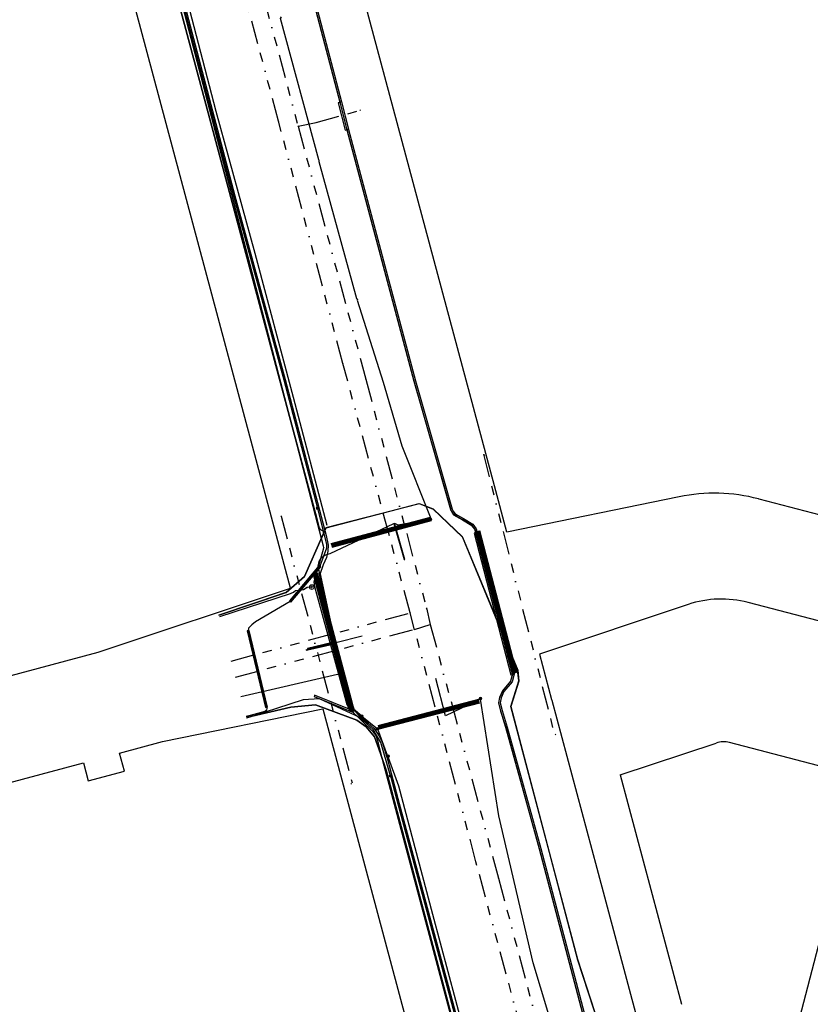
# Model space of a CAD drawing. Extents: x 102676 to 106538, y 417474 to 420545.
# Tile 98 of 112: x 105164 to 105333, y 418567 to 418778. Entities that reach past the tile are written whole.
import ezdxf
from ezdxf.lldxf.tags import DXFTag

# ---------------------------------------------------------------- set-up
doc = ezdxf.new("R2010")
doc.units = 0
doc.linetypes.add('RI-OVERIG', pattern=[17, 5, -2, 2, -2, 0, -2, 2, -2])
doc.layers.get('0').update_dxf_attribs({"lineweight": 25})
for name, color, linetype, lineweight in [('B-WE-KL-DATA_EUROFIBER NEDERLAND BV-G', 90, 'KL-DATA-N', 25), ('B-WE-KL-DATA_HULPSTUK_EUROFIBER NEDERLAND BV-S @ 0.5', 90, 'Continuous', 25), ('B-WE-KL-DATA_STEDIN NETBEHEER BV-G', 90, 'KL-DATA-N', 25), ('B-WE-KL-ET_LS_400 V_STEDIN NETBEHEER BV-G', 190, 'KL-LS-N', 25), ('B-WE-KL-ET_LS_HULPSTUK_STEDIN NETBEHEER BV-S @ 0.5', 190, 'Continuous', 25), ('B-WE-KL-ET_LS_MANTELBUIS_POLYETHYLEEN PE_200_STEDIN NETBEHEER BV-G', 190, 'Continuous', 25), ('B-WE-KL-ET_LS_MANTELBUIS_POLYVINYLCHLORIDE PVC_160_STEDIN NETBEHEER BV-G', 190, 'Continuous', 25), ('B-WE-KL-ET_LS_MANTELBUIS_POLYVINYLCHLORIDE PVC_200_STEDIN NETBEHEER BV-G', 190, 'Continuous', 25), ('B-WE-KL-ET_LS_MANTELBUIS_POLYVINYLCHLORIDE PVC_63_STEDIN NETBEHEER BV-G', 190, 'Continuous', 25), ('B-WE-KL-ET_MS_13 KV_STEDIN NETBEHEER BV-G', 130, 'KL-MS-N', 25), ('B-WE-KL-ET_MS_HULPSTUK_STEDIN NETBEHEER BV-S @ 0.5', 130, 'Continuous', 25), ('B-WE-KL-ET_MS_MANTELBUIS_POLYETHYLEEN PE_200_STEDIN NETBEHEER BV-G', 130, 'Continuous', 25), ('B-WE-KL-ET_MS_MANTELBUIS_POLYVINYLCHLORIDE PVC_160_STEDIN NETBEHEER BV-G', 130, 'Continuous', 25), ('B-WE-KL-ET_MS_MANTELBUIS_POLYVINYLCHLORIDE PVC_200_STEDIN NETBEHEER BV-G', 130, 'Continuous', 25), ('B-WE-KL-ET_MS_MANTELBUIS_POLYVINYLCHLORIDE PVC_63_STEDIN NETBEHEER BV-G', 130, 'Continuous', 25), ('B-WE-KL-OVERIG_HULPSTUK_STADSBEHEER GEMEENTE DORDRECHT-S @ 0.5', 8, 'Continuous', 25), ('B-WE-KL-OVERIG_MANTELBUIS_STADSBEHEER GEMEENTE DORDRECHT-G', 8, 'Continuous', 25), ('B-WE-KL-WATER_HPE_110_EVIDES INFRA-G', 170, 'KL-WATER-N', 25), ('B-WE-KL-WATER_HPE_160_EVIDES INFRA-G', 170, 'KL-WATER-N', 25), ('B-WE-KL-WATER_HULPSTUK_EVIDES INFRA-S @ 0.5', 170, 'Continuous', 25), ('B-WE-KL-WATER_POLYVINYLCHLORIDE PVC_110_EVIDES INFRA-G', 170, 'KL-WATER-N', 25), ('B-WE-RI-VRIJVERVAL_BETON_300_STADSBEHEER GEMEENTE DORDRECHT-G', 210, 'RI-OVERIG', 25), ('B-WE-RI-VRIJVERVAL_BETON_400_STADSBEHEER GEMEENTE DORDRECHT-G', 210, 'RI-OVERIG', 25), ('B-WE-RI-VRIJVERVAL_BETON_500_STADSBEHEER GEMEENTE DORDRECHT-G', 210, 'RI-OVERIG', 25), ('B-WE-RI-VRIJVERVAL_HULPSTUK_STADSBEHEER GEMEENTE DORDRECHT-S @ 0.5', 210, 'Continuous', 25), ('B-WE-RI-VRIJVERVAL_POLYVINYLCHLORIDE PVC_400_STADSBEHEER GEMEENTE DORDRECHT-G', 210, 'RI-OVERIG', 25), ('B-WE-RI-VRIJVERVAL_POLYVINYLCHLORIDE PVC_500_STADSBEHEER GEMEENTE DORDRECHT-G', 210, 'RI-OVERIG', 25), ('N-PV-KG-GRENS_UITGIFTE', 12, 'Continuous', 25)]:
    doc.layers.add(name, color=color, linetype=linetype, lineweight=lineweight)
doc.styles.add('NLCS-ISO', font='NLCS-ISO.ttf')
doc.styles.get("Standard").update_dxf_attribs({"font": 'arial.ttf'})
tags = doc.linetypes.add('KL-DATA-N', pattern='A,4,-1,[101,NLCS.shx,S=0.5,R=0,X=0,Y=0],-1,4,-1,["D",Standard,S=1,R=0,X=-0.25,Y=-0.5],-1.5', length=12.5).pattern_tags.tags
tags[18] = DXFTag(74, 10)
tags = doc.linetypes.add('KL-LS-N', pattern='A,4,-1,[103,NLCS.shx,S=0.75,R=0,X=0,Y=0],-1,4,-1,["L",Standard,S=1,R=0,X=0,Y=-0.5],-2', length=13).pattern_tags.tags
tags[18] = DXFTag(74, 10)
tags = doc.linetypes.add('KL-MS-N', pattern='A,4,-1,[103,NLCS.shx,S=0.75,R=0,X=0,Y=0],-1,4,-1,["M",Standard,S=1,R=0,X=0,Y=-0.5],-2', length=13).pattern_tags.tags
tags[18] = DXFTag(74, 10)
doc.linetypes.add('KL-WATER-N', pattern='A,7,-0.5,[168,NLCS.shx,S=0.75,R=0,X=0.75,Y=0],-2', length=9.5)

# ---------------------------------------------------------------- blocks, each defined once
blk = doc.blocks.new('SKL-WTB_HULP_MOF-SO')
at = {"linetype": 'ByBlock', "lineweight": 18}
h = blk.add_hatch(color=0, dxfattribs=at)
h.dxf.hatch_style = 1
h.paths.add_polyline_path([(-0.5625, 0, 1), (0.5625, 0, 1)])
at = {"color": 0, "linetype": 'ByBlock', "lineweight": 18}
blk.add_circle((0, 0), 0.5625, dxfattribs=at)
at = {"color": 0, "linetype": 'ByBlock', "lineweight": 18, "style": 'NLCS-ISO', "flags": 1}
for tag, p in [('TYPE', (1.5, 0)), ('OMSCHRIJVING', (1.5, -3)), ('LABEL', (1.5, -1.5))]:
    blk.add_attdef(tag, p, '', height=1, dxfattribs=at)
blk = doc.blocks.new('SKL-WTB_HULP_OVERIG-SO')
at = {"color": 0, "linetype": 'ByBlock', "lineweight": 18}
for points in [[(-0.14, 0.14), (0.14, -0.14)], [(0.14, 0.14), (-0.14, -0.14)]]:
    blk.add_lwpolyline(points, dxfattribs=at)
at = {"color": 0, "linetype": 'ByBlock', "lineweight": 18, "style": 'NLCS-ISO', "flags": 1}
for tag, p in [('TYPE', (1.5, 0)), ('OMSCHRIJVING', (1.5, -3)), ('LABEL', (1.5, -1.5))]:
    blk.add_attdef(tag, p, '', height=1, dxfattribs=at)
blk = doc.blocks.new('SRI-HULP_OVERIG-SO')
at = {"color": 0, "linetype": 'ByBlock', "lineweight": 18}
for points in [[(-0.14, 0.14), (0.14, -0.14)], [(0.14, 0.14), (-0.14, -0.14)]]:
    blk.add_lwpolyline(points, dxfattribs=at)
at = {"color": 0, "linetype": 'ByBlock', "lineweight": 18, "style": 'NLCS-ISO', "flags": 1}
for tag, p in [('TYPE', (1.5, 0)), ('OMSCHRIJVING', (1.5, -3)), ('LABEL', (1.5, -1.5))]:
    blk.add_attdef(tag, p, '', height=1, dxfattribs=at)
blk = doc.blocks.new('SKL-WTB_HULP_AFSLUITER-SO')
at = {"color": 0, "linetype": 'ByBlock', "lineweight": 18}
blk.add_lwpolyline([(0, 0.8), (0, -0.8)], dxfattribs=at)
blk.add_circle((0, 0), 1, dxfattribs=at)
at = {"color": 0, "linetype": 'ByBlock', "lineweight": 18, "style": 'NLCS-ISO', "flags": 1}
for tag, p in [('TYPE', (1.5, 0)), ('OMSCHRIJVING', (1.5, -3)), ('LABEL', (1.5, -1.5))]:
    blk.add_attdef(tag, p, '', height=1, dxfattribs=at)
blk = doc.blocks.new('Uitgifte Stedenbouw')
at = {"layer": 'N-PV-KG-GRENS_UITGIFTE', "transparency": 33554687}
for p, q in [((103351.92, 418645.77), (103324.31, 418539.6)), ((103292.36, 418616.08), (103312.88, 418622.91)), ((103339.24, 418616.86), (103315.72, 418623)), ((103292.36, 418616.08), (103305.49, 418567.03))]:
    blk.add_line(p, q, dxfattribs=at)
at = {"layer": 'N-PV-KG-GRENS_UITGIFTE', "transparency": 33554687, "flags": 128}
for points in [[(103323.56, 418928.45), (103428.14, 418901.14), (103413.04, 418843.07), (103366.35, 418663.53), (103322.09, 418675.08), (103321.95, 418675.12, 0.114749), (103304.97, 418675.58), (103268.1, 418668.04), (103265.46, 418677.89), (103221.51, 418842.06), (103206.71, 418897.36), (103250.41, 418911.91), (103312.06, 418928.41, -0.129956), (103323.56, 418928.45)], [(103361.3, 418642.11), (103319.71, 418652.97, 0.145222), (103306.92, 418652.55), (103275.08, 418641.94), (103277.69, 418632.22), (103277.73, 418632.07), (103287.34, 418596.17), (103295.91, 418564.16), (103295.91, 418564.14), (103297.23, 418560.18), (103297.23, 418560.17), (103297.24, 418560.15), (103297.25, 418560.12), (103305.48, 418535.38), (103313.77, 418510.48), (103313.77, 418510.48, 0.746809), (103327.19, 418510.93), (103327.19, 418510.93), (103361.3, 418642.11)]]:
    blk.add_lwpolyline(points, format="xyb", close=True, dxfattribs=at)
blk.add_lwpolyline([(102921.55, 418572.94), (103180.7, 418642.31), (103221.84, 418656.01), (103191.17, 418770.58), (103191.17, 418770.58), (103160.37, 418885.64), (103126.09, 418878.63), (103116.9, 418876.17), (103117.94, 418872.31), (103110.21, 418870.24), (103109.17, 418874.1), (102902.28, 418818.72)], dxfattribs=at)
blk.add_lwpolyline([(102967.33, 418562.42), (103177.53, 418618.68), (103178.56, 418614.82), (103186.29, 418616.89), (103185.26, 418620.75), (103194.46, 418623.22), (103228.74, 418630.22), (103280.17, 418438.08, 0.172084), (103268.55, 418409.61), (103229.69, 418396.67), (102969.7, 418327.07, -0.098058)], format="xyb", dxfattribs=at)
at = {"layer": 'N-PV-KG-GRENS_UITGIFTE', "transparency": 33554687}
blk.add_arc((103314.46, 418618.17), 5, 75.3682, 108.4196, dxfattribs=at)

msp = doc.modelspace()

# ---------------------------------------------------------------- linework, layer by layer
at = {"layer": 'B-WE-KL-DATA_EUROFIBER NEDERLAND BV-G', "flags": 128}
for points in [[(105075.227, 419140.671), (105084.7, 419143.2), (105085.6, 419143.4), (105086.6, 419143.4), (105087.7, 419143.3), (105088.6, 419143.1), (105099.4, 419139.1), (105099.9, 419138.9), (105100.4, 419138.7), (105100.8, 419138.5), (105101.1, 419138.2), (105101.5, 419137.9), (105101.9, 419137.6), (105102.2, 419137.2), (105102.4, 419136.9), (105102.6, 419136.5), (105102.8, 419136.2), (105103, 419135.8), (105103.1, 419135.4), (105103.2, 419135.1), (105103.3, 419134.6), (105103.6, 419133.7), (105159.7, 418924), (105160, 418923), (105160.1, 418922.6), (105160.1, 418922.2), (105160.2, 418921.8), (105160.2, 418921.4), (105160.2, 418920.9), (105160.1, 418920.5), (105160.1, 418920), (105160, 418919.8), (105160, 418919.6), (105159.8, 418919.2), (105159.7, 418918.9), (105159.7, 418918.5), (105159.7, 418918.2), (105159.8, 418917.7), (105169.2, 418882.6), (105169.3, 418882.3), (105169.5, 418882), (105169.7, 418881.7), (105170, 418881.5), (105170.3, 418881.2), (105170.5, 418881), (105170.7, 418880.8), (105170.8, 418880.6), (105171, 418880.4), (105171.1, 418880.2), (105171.2, 418880), (105171.4, 418879.8), (105171.5, 418879.4), (105171.6, 418879.2), (105171.8, 418878.9), (105171.9, 418878.6), (105171.9, 418878.3), (105172.2, 418877.4), (105172.8, 418875.1), (105227.5, 418670.9), (105228, 418668.9), (105228.1, 418668.7), (105228.2, 418668.6), (105228.9, 418668.2), (105228.9, 418668), (105228.9, 418667.9), (105228.9, 418667.7), (105228.6, 418667.1)], [(105228.9, 418667.774), (105228.9, 418667.9), (105228.9, 418668), (105228.9, 418668.2), (105228.2, 418668.6), (105228.1, 418668.7), (105228, 418668.9), (105227.5, 418670.9), (105172.8, 418875.1), (105172.2, 418877.4), (105171.9, 418878.3), (105171.9, 418878.6), (105171.8, 418878.9), (105171.6, 418879.2), (105171.5, 418879.4), (105171.4, 418879.8), (105171.2, 418880), (105171.1, 418880.2), (105171, 418880.4), (105170.8, 418880.6), (105170.7, 418880.8), (105170.5, 418881), (105170.3, 418881.2), (105170, 418881.5), (105169.7, 418881.7), (105169.5, 418882), (105169.3, 418882.3), (105169.2, 418882.6), (105159.8, 418917.7), (105159.7, 418918.2), (105159.7, 418918.5), (105159.7, 418918.9), (105159.8, 418919.2), (105160, 418919.6), (105160, 418919.8), (105160.1, 418920), (105160.1, 418920.5), (105160.2, 418920.9), (105160.2, 418921.4), (105160.2, 418921.8), (105160.1, 418922.2), (105160.1, 418922.6), (105160, 418923), (105159.7, 418924), (105103.6, 419133.7), (105103.3, 419134.6), (105103.2, 419135.1), (105103.1, 419135.4), (105103, 419135.8), (105102.8, 419136.2), (105102.6, 419136.5), (105102.4, 419136.9), (105102.2, 419137.2), (105101.9, 419137.6), (105101.5, 419137.9), (105101.1, 419138.2), (105100.8, 419138.5), (105100.4, 419138.7), (105099.9, 419138.9), (105099.4, 419139.1), (105088.6, 419143.1), (105087.7, 419143.3), (105086.6, 419143.4), (105085.6, 419143.4), (105084.7, 419143.2), (105075.227, 419140.671)], [(105138.435, 418904.584), (105147, 418906.9), (105147.3, 418907), (105147.6, 418907), (105148, 418907), (105150.5, 418906.6), (105150.8, 418906.6), (105151.2, 418906.7), (105151.5, 418906.9), (105158.8, 418915.6), (105159, 418915.9), (105159.1, 418916.3), (105159.2, 418917.6), (105159.2, 418917.9), (105159.4, 418918.1), (105159.6, 418918), (105159.8, 418917.7), (105169.2, 418882.6), (105169.3, 418882.3), (105169.5, 418882), (105169.7, 418881.7), (105170, 418881.5), (105170.3, 418881.2), (105170.5, 418881), (105170.7, 418880.8), (105170.8, 418880.6), (105171, 418880.4), (105171.1, 418880.2), (105171.2, 418880), (105171.4, 418879.8), (105171.5, 418879.4), (105171.6, 418879.2), (105171.8, 418878.9), (105171.9, 418878.6), (105171.9, 418878.3), (105172.2, 418877.4), (105172.8, 418875.1), (105227.5, 418670.9), (105228, 418668.9), (105228.1, 418668.7), (105228.2, 418668.6), (105228.9, 418668.2), (105228.9, 418668), (105228.9, 418667.9), (105228.9, 418667.7), (105228.6, 418667.1)], [(105228.6, 418667.1), (105228.9, 418667.7), (105228.9, 418667.9), (105228.9, 418668), (105228.9, 418668.2), (105228.2, 418668.6), (105228.1, 418668.7), (105228, 418668.9), (105227.5, 418670.9), (105172.8, 418875.1), (105172.2, 418877.4), (105171.9, 418878.3), (105171.9, 418878.6), (105171.8, 418878.9), (105171.6, 418879.2), (105171.5, 418879.4), (105171.4, 418879.8), (105171.2, 418880), (105171.1, 418880.2), (105171, 418880.4), (105170.8, 418880.6), (105170.7, 418880.8), (105170.5, 418881), (105170.3, 418881.2), (105170, 418881.5), (105169.7, 418881.7), (105169.5, 418882), (105169.3, 418882.3), (105169.2, 418882.6), (105159.8, 418917.7)], [(105331.9, 418476.1), (105327.5, 418468), (105325.4, 418466.3), (105323.2, 418465.9), (105320.3, 418467), (105318.5, 418468.9), (105303.7, 418513.9), (105283.3, 418576.6), (105269, 418630.7), (105270.7, 418636.2), (105270.4, 418638.5), (105258.6, 418667), (105252.4, 418672.9), (105249.4, 418674.1), (105229.4, 418668.9), (105228.6, 418667.1), (105224.8, 418658.5), (105220.9, 418655.1), (105206.531, 418650.242)], [(105331.9, 418476.1), (105327.5, 418468), (105325.4, 418466.3), (105323.2, 418465.9), (105320.3, 418467), (105318.5, 418468.9), (105303.7, 418513.9), (105283.3, 418576.6), (105269, 418630.7), (105270.7, 418636.2), (105270.4, 418638.5), (105258.6, 418667), (105252.4, 418672.9), (105249.4, 418674.1), (105229.4, 418668.9), (105228.6, 418667.1)], [(105331.9, 418476.1), (105327.5, 418468), (105325.4, 418466.3), (105323.2, 418465.9), (105320.3, 418467), (105318.5, 418468.9), (105303.7, 418513.9), (105283.3, 418576.6), (105269, 418630.7), (105270.7, 418636.2), (105270.4, 418638.5), (105258.6, 418667), (105252.4, 418672.9), (105249.4, 418674.1), (105229.4, 418668.9), (105228.6, 418667.1)], [(105228.605, 418667.062), (105229.432, 418668.928), (105249.377, 418674.135), (105252.378, 418672.907), (105258.613, 418666.958), (105270.449, 418638.493), (105270.699, 418636.152), (105268.975, 418630.718), (105283.25, 418576.572), (105303.695, 418513.907), (105318.455, 418468.892), (105320.295, 418467.025), (105323.195, 418465.939), (105325.37, 418466.329), (105327.489, 418467.972), (105331.9, 418476.1)], [(105228.605, 418667.062), (105229.432, 418668.928), (105249.377, 418674.135), (105252.378, 418672.907), (105258.613, 418666.958), (105270.449, 418638.493), (105270.699, 418636.152), (105268.975, 418630.718), (105283.25, 418576.572), (105303.695, 418513.907), (105318.455, 418468.892), (105320.295, 418467.025), (105323.195, 418465.939), (105325.37, 418466.329), (105327.489, 418467.972), (105331.9, 418476.1)], [(105331.9, 418476.1), (105327.5, 418468), (105325.4, 418466.3), (105323.2, 418465.9), (105320.3, 418467), (105318.5, 418468.9), (105303.7, 418513.9), (105283.3, 418576.6), (105269, 418630.7), (105270.7, 418636.2), (105270.4, 418638.5), (105258.6, 418667), (105252.4, 418672.9), (105249.4, 418674.1), (105229.4, 418668.9), (105228.9, 418667.774)], [(105206.523, 418650.27), (105220.925, 418655.14), (105224.821, 418658.519), (105228.605, 418667.062)], [(105206.531, 418650.242), (105220.9, 418655.1), (105224.8, 418658.5), (105228.6, 418667.1)], [(105228.9, 418667.774), (105228.6, 418667.1), (105228.9, 418667.7), (105228.9, 418667.774)], [(105212.389, 418628.362), (105221.9, 418630.6), (105227.2, 418631.1), (105236, 418627.8), (105238, 418626.4), (105239.8, 418624.2), (105241.1, 418620.7), (105242.3, 418617.1), (105286.4, 418451.6), (105287, 418448), (105286.8, 418446.5), (105286.3, 418445.1), (105285.6, 418443.9), (105284.4, 418442.8), (105275.5, 418431.8), (105270.7, 418421), (105271, 418416.8), (105269.7, 418407.4), (105270.2, 418402.6), (105272.7, 418390), (105272.7, 418389.7), (105280.8, 418390.7), (105281.5, 418389.2), (105282.7, 418387.3), (105284.3, 418385), (105285.9, 418383), (105292.1, 418376.8), (105295, 418373.2), (105297, 418369.7), (105298.5, 418365), (105299, 418360.6), (105299.4, 418354.6), (105299.3, 418350.2), (105298.1, 418345.1), (105297.8, 418344.4)], [(105271, 418416.8), (105270.704, 418421.039), (105275.5, 418431.8), (105284.4, 418442.8), (105285.6, 418443.9), (105286.3, 418445.1), (105286.8, 418446.5), (105287, 418448), (105286.4, 418451.6), (105242.3, 418617.1), (105241.1, 418620.7), (105239.8, 418624.2), (105238, 418626.4), (105236, 418627.8), (105227.2, 418631.1), (105221.9, 418630.6), (105212.389, 418628.362)]]:
    msp.add_lwpolyline(points, dxfattribs=at)
at = {"layer": 'B-WE-KL-DATA_STEDIN NETBEHEER BV-G', "flags": 128}
msp.add_lwpolyline([(105096.392, 419260.13), (105099.502, 419248.511), (105102.329, 419238.217), (105103.538, 419233.621), (105104.621, 419229.281), (105106.79, 419222.167), (105114.498, 419198.772), (105119.644, 419183.974), (105124.006, 419181.445), (105124.366, 419180.912), (105124.577, 419180.052), (105132.781, 419149.206), (105132.83, 419148.558), (105130.186, 419144.134), (105132.133, 419135.994), (105138.522, 419111.968), (105145.031, 419087.408), (105152.701, 419059.313), (105159.343, 419034.117), (105166.15, 419008.662), (105172.832, 418984.159), (105179.578, 418958.873), (105185.228, 418936.755), (105187.48, 418928.319), (105193.284, 418924.464), (105193.516, 418922.588), (105201.215, 418894.106), (105201.6, 418892.438), (105200.202, 418890.254), (105198.401, 418887.581), (105198.726, 418886.269), (105205.676, 418860.726), (105224.705, 418789.515), (105225.945, 418785.058), (105226.925, 418780.845), (105232.386, 418759.943), (105233.887, 418754.062), (105248.22, 418700.31), (105256.122, 418672.782), (105256.331, 418672.311), (105256.735, 418671.726), (105257.368, 418671.324), (105258.664, 418670.624), (105260.614, 418669.426), (105261.258, 418668.589), (105269.302, 418637.609), (105268.911, 418636.152), (105267.199, 418634.1), (105266.576, 418632.65), (105266.339, 418631.505), (105266.773, 418629.744), (105267.876, 418626.196), (105275.058, 418600.264), (105285.008, 418562.373), (105299.105, 418520.492), (105310.48, 418485.643), (105317.073, 418466.965), (105317.423, 418464.179), (105317.257, 418463.639), (105316.93, 418463.354), (105316.093, 418463.103), (105287.365, 418455.531), (105286.811, 418455.355), (105286.533, 418454.967), (105286.399, 418454.451), (105289.059, 418446.186), (105289.497, 418445.288), (105289.583, 418444.584), (105289.327, 418443.894), (105288.86, 418443.59), (105283.229, 418438.832), (105280.597, 418436.321), (105278.314, 418433.312), (105276.049, 418430.114), (105275.171, 418428.573), (105273.549, 418425.873), (105272.364, 418423.297), (105271.867, 418420.381), (105269.939, 418410.713), (105269.63, 418409.581), (105269.867, 418406.675)], dxfattribs=at)
at = {"layer": 'B-WE-KL-ET_LS_400 V_STEDIN NETBEHEER BV-G', "flags": 128}
for points in [[(105205.966, 418757.974), (105197.917, 418788.768)], [(105227.989, 418747.512), (105227.889, 418747.638), (105219.721, 418777.868), (105219.909, 418778.25)], [(105214.294, 418727.599), (105205.966, 418757.974)], [(105236.185, 418717.836), (105236.027, 418717.88), (105227.983, 418747.213), (105227.989, 418747.512)], [(105222.511, 418696.821), (105214.294, 418727.599)], [(105236.185, 418717.836), (105236.095, 418717.623), (105241.677, 418700.095), (105245.639, 418686.46)], [(105229.647, 418669.428), (105222.511, 418696.821)], [(105245.639, 418686.46), (105251.859, 418670.946), (105251.769, 418670.754)], [(105246.165, 418662.165), (105246.264, 418662.181), (105244.055, 418669.917), (105244.804, 418669.604), (105251.769, 418670.754)], [(105225.211, 418642.852), (105225.533, 418642.958), (105230.837, 418644.233), (105231.214, 418644.527), (105227.724, 418660.735), (105227.938, 418661.726), (105228.493, 418662.573), (105229.315, 418663.166), (105230.294, 418663.425), (105243.962, 418669.89)], [(105243.962, 418669.89), (105246.165, 418662.165)], [(105225.211, 418642.852), (105225.244, 418642.758), (105225.557, 418642.861), (105230.861, 418644.135), (105231.516, 418644.436), (105237.161, 418645.854)], [(105237.072, 418628.678), (105235.298, 418630.184), (105233.618, 418634.683), (105233.052, 418636.812), (105232.668, 418637.434), (105231.915, 418637.596), (105211.206, 418632.777)], [(105255.004, 418628.694), (105252.919, 418636.711)], [(105262.454, 418632.43), (105261.72, 418631.908), (105255.004, 418628.694)], [(105266.425, 418607.313), (105262.498, 418632.28), (105262.454, 418632.43)], [(105237.072, 418628.678), (105240.419, 418625.932)], [(105240.419, 418625.932), (105242.549, 418620.284), (105242.744, 418620.098)], [(105242.744, 418620.098), (105242.764, 418619.8), (105244.972, 418613.752)], [(105244.972, 418613.752), (105252.248, 418586.335)], [(105273.748, 418575.876), (105266.425, 418607.313)], [(105252.248, 418586.335), (105260.413, 418555.642)], [(105283.572, 418543.242), (105273.748, 418575.876)]]:
    msp.add_lwpolyline(points, dxfattribs=at)
at = {"layer": 'B-WE-KL-ET_LS_MANTELBUIS_POLYETHYLEEN PE_200_STEDIN NETBEHEER BV-G', "flags": 128}
msp.add_lwpolyline([(105226.865, 418632.842), (105235.316, 418629.432), (105235.428, 418629.71), (105226.977, 418633.12), (105226.865, 418632.842)], dxfattribs=at)
at = {"layer": 'B-WE-KL-ET_LS_MANTELBUIS_POLYVINYLCHLORIDE PVC_160_STEDIN NETBEHEER BV-G', "flags": 128}
for points in [[(105234.323, 418754.175), (105232.822, 418760.054), (105232.046, 418759.856), (105233.547, 418753.977), (105234.323, 418754.175)], [(105269.74, 418637.709), (105261.867, 418668.013), (105261.093, 418667.811), (105268.966, 418637.507), (105269.74, 418637.709)], [(105221.922, 418653.046), (105228.294, 418660.624), (105227.988, 418660.882), (105221.616, 418653.304), (105221.922, 418653.046)], [(105235.099, 418631.354), (105228.247, 418657.114), (105227.763, 418656.986), (105234.615, 418631.226), (105235.099, 418631.354)], [(105216.904, 418630.594), (105212.96, 418646.97), (105212.572, 418646.876), (105216.516, 418630.5), (105216.904, 418630.594)]]:
    msp.add_lwpolyline(points, dxfattribs=at)
at = {"layer": 'B-WE-KL-ET_LS_MANTELBUIS_POLYVINYLCHLORIDE PVC_200_STEDIN NETBEHEER BV-G', "flags": 128}
msp.add_lwpolyline([(105231.361, 418644.559), (105228.181, 418659.344), (105227.887, 418659.28), (105231.067, 418644.495), (105231.361, 418644.559)], dxfattribs=at)
at = {"layer": 'B-WE-KL-ET_LS_MANTELBUIS_POLYVINYLCHLORIDE PVC_63_STEDIN NETBEHEER BV-G', "flags": 128}
for points in [[(105225.568, 418642.812), (105230.872, 418644.087), (105230.802, 418644.379), (105225.498, 418643.104), (105225.568, 418642.812)], [(105233.477, 418634.631), (105235.157, 418630.132), (105235.439, 418630.236), (105233.759, 418634.735), (105233.477, 418634.631)]]:
    msp.add_lwpolyline(points, dxfattribs=at)
at = {"layer": 'B-WE-KL-ET_MS_13 KV_STEDIN NETBEHEER BV-G', "flags": 128}
for points in [[(105178.066, 418860.37), (105193.827, 418800.14), (105209.655, 418739.86), (105220.405, 418700.611), (105227.64, 418673.123)], [(105178.387, 418860.329), (105194.117, 418800.216), (105209.944, 418739.938), (105220.695, 418700.689), (105229.487, 418667.282), (105229.881, 418665.234), (105229.846, 418663.94), (105229.503, 418662.623), (105228.838, 418661.042), (105228.139, 418658.926), (105228.058, 418657.838), (105228.133, 418657.152), (105235.078, 418631.046), (105235.374, 418630.033), (105236.27, 418629.079), (105238.423, 418627.146), (105239.755, 418625.989), (105240.697, 418624.514), (105241.441, 418623.155), (105242.625, 418619.167), (105244.829, 418611.06), (105259.326, 418557.003), (105267.549, 418526.565), (105273.408, 418504.044), (105280.096, 418479.685), (105284.62, 418462.017), (105286.296, 418456.11), (105286.864, 418455.639), (105287.385, 418455.485), (105316.106, 418463.056), (105316.954, 418463.309), (105317.3, 418463.61), (105317.474, 418464.175), (105317.104, 418467.025), (105310.524, 418485.669), (105299.153, 418520.508), (105285.055, 418562.388), (105275.106, 418600.277), (105267.924, 418626.21), (105266.821, 418629.757), (105266.391, 418631.506), (105266.624, 418632.634), (105267.243, 418634.073), (105268.957, 418636.129), (105269.353, 418637.608), (105261.303, 418668.612), (105260.648, 418669.463), (105258.689, 418670.668), (105257.394, 418671.367), (105256.775, 418671.759), (105256.265, 418672.584), (105256.169, 418672.8), (105248.268, 418700.324), (105233.935, 418754.075), (105232.435, 418759.953), (105226.975, 418780.853), (105226.484, 418782.965)], [(105226.776, 418783.03), (105227.267, 418780.921), (105232.725, 418760.03), (105234.226, 418754.151), (105248.557, 418700.404), (105256.452, 418672.903), (105256.638, 418672.482), (105256.983, 418671.983), (105257.546, 418671.626), (105258.839, 418670.928), (105260.852, 418669.69), (105261.579, 418668.746), (105269.663, 418637.607), (105269.23, 418635.988), (105267.501, 418633.915), (105266.912, 418632.544), (105266.698, 418631.512), (105267.11, 418629.838), (105268.212, 418626.295), (105275.396, 418600.355), (105285.343, 418562.474), (105299.438, 418520.602), (105310.809, 418485.762), (105317.397, 418467.095), (105317.779, 418464.149), (105317.562, 418463.44), (105317.102, 418463.04), (105316.187, 418462.767), (105287.462, 418455.195), (105287.028, 418455.057), (105286.856, 418454.816), (105286.763, 418454.462), (105289.384, 418446.316), (105289.838, 418445.389), (105289.941, 418444.542), (105289.615, 418443.664), (105289.069, 418443.309), (105283.463, 418438.571), (105280.858, 418436.087), (105278.597, 418433.105), (105276.344, 418429.926), (105275.473, 418428.396), (105273.767, 418425.215)], [(105227.64, 418673.123), (105229.545, 418665.393), (105229.564, 418664.596), (105228.141, 418660.753), (105221.769, 418653.175), (105214.329, 418648.828), (105213.529, 418648.222), (105212.836, 418647.456), (105212.766, 418646.923), (105216.71, 418630.547), (105216.788, 418630.284), (105216.737, 418630.014), (105216.569, 418629.798), (105216.321, 418629.682), (105213.187, 418628.786), (105212.329, 418628.586)], [(105243.206, 418615.885), (105241.163, 418623.039), (105239.526, 418625.791), (105236.641, 418628.355), (105228.063, 418632.385), (105224.521, 418632.177), (105213.327, 418628.49), (105212.418, 418628.253)], [(105243.206, 418615.885), (105244.54, 418610.982), (105259.037, 418556.925), (105267.259, 418526.488), (105273.118, 418503.967), (105279.806, 418479.606), (105284.331, 418461.937), (105289.104, 418446.206), (105289.546, 418445.302), (105289.634, 418444.578), (105289.368, 418443.862), (105288.89, 418443.55), (105283.263, 418438.794), (105280.634, 418436.287), (105278.355, 418433.283), (105276.091, 418430.088), (105275.214, 418428.548), (105273.137, 418425.14)]]:
    msp.add_lwpolyline(points, dxfattribs=at)
at = {"layer": 'B-WE-KL-ET_MS_MANTELBUIS_POLYETHYLEEN PE_200_STEDIN NETBEHEER BV-G', "flags": 128}
msp.add_lwpolyline([(105226.865, 418632.842), (105235.316, 418629.432), (105235.428, 418629.71), (105226.977, 418633.12), (105226.865, 418632.842)], dxfattribs=at)
at = {"layer": 'B-WE-KL-ET_MS_MANTELBUIS_POLYVINYLCHLORIDE PVC_160_STEDIN NETBEHEER BV-G', "flags": 128}
for points in [[(105234.323, 418754.175), (105232.822, 418760.054), (105232.046, 418759.856), (105233.547, 418753.977), (105234.323, 418754.175)], [(105269.74, 418637.709), (105261.867, 418668.013), (105261.093, 418667.811), (105268.966, 418637.507), (105269.74, 418637.709)], [(105221.922, 418653.046), (105228.294, 418660.624), (105227.988, 418660.882), (105221.616, 418653.304), (105221.922, 418653.046)], [(105235.099, 418631.354), (105228.247, 418657.114), (105227.763, 418656.986), (105234.615, 418631.226), (105235.099, 418631.354)], [(105216.904, 418630.594), (105212.96, 418646.97), (105212.572, 418646.876), (105216.516, 418630.5), (105216.904, 418630.594)]]:
    msp.add_lwpolyline(points, dxfattribs=at)
at = {"layer": 'B-WE-KL-ET_MS_MANTELBUIS_POLYVINYLCHLORIDE PVC_200_STEDIN NETBEHEER BV-G', "flags": 128}
msp.add_lwpolyline([(105231.361, 418644.559), (105228.181, 418659.344), (105227.887, 418659.28), (105231.067, 418644.495), (105231.361, 418644.559)], dxfattribs=at)
at = {"layer": 'B-WE-KL-ET_MS_MANTELBUIS_POLYVINYLCHLORIDE PVC_63_STEDIN NETBEHEER BV-G', "flags": 128}
msp.add_lwpolyline([(105233.477, 418634.631), (105235.157, 418630.132), (105235.439, 418630.236), (105233.759, 418634.735), (105233.477, 418634.631)], dxfattribs=at)
at = {"layer": 'B-WE-KL-OVERIG_MANTELBUIS_STADSBEHEER GEMEENTE DORDRECHT-G', "flags": 128}
for points in [[(105251.687, 418671.172), (105230.464, 418665.523)], [(105251.72, 418671.051), (105230.497, 418665.401)], [(105251.751, 418670.938), (105230.528, 418665.289)], [(105251.807, 418670.733), (105230.584, 418665.083)], [(105251.837, 418670.623), (105230.614, 418664.973)], [(105251.875, 418670.487), (105230.652, 418664.837)], [(105251.897, 418670.404), (105230.674, 418664.755)], [(105269.404, 418637.612), (105261.465, 418668.124)], [(105269.486, 418637.639), (105261.549, 418668.14)], [(105269.568, 418637.666), (105261.633, 418668.157)], [(105269.701, 418637.711), (105261.772, 418668.185)], [(105269.81, 418637.747), (105261.884, 418668.207)], [(105270.012, 418637.815), (105262.093, 418668.248)], [(105270.123, 418637.852), (105262.207, 418668.271)], [(105270.243, 418637.892), (105262.331, 418668.296)], [(105234.63, 418629.573), (105226.767, 418658.945)], [(105234.755, 418629.595), (105226.888, 418658.985)], [(105234.87, 418629.616), (105226.998, 418659.021)], [(105235.08, 418629.653), (105227.2, 418659.088)], [(105235.193, 418629.673), (105227.309, 418659.124)], [(105235.332, 418629.697), (105227.443, 418659.169)], [(105235.42, 418629.7), (105227.524, 418659.196)], [(105235.502, 418629.727), (105227.606, 418659.223)], [(105240.607, 418626.693), (105262.127, 418632.293)], [(105240.629, 418626.61), (105262.149, 418632.21)], [(105240.664, 418626.474), (105262.185, 418632.074)], [(105240.693, 418626.363), (105262.215, 418631.964)], [(105240.746, 418626.158), (105262.27, 418631.758)], [(105240.776, 418626.045), (105262.3, 418631.646)], [(105240.808, 418625.923), (105262.333, 418631.524)]]:
    msp.add_lwpolyline(points, dxfattribs=at)
at = {"layer": 'B-WE-KL-WATER_HPE_110_EVIDES INFRA-G', "flags": 128}
for points in [[(105226.389, 418656.273), (105225.891, 418656.25)], [(105227.023, 418656.302), (105226.389, 418656.273)]]:
    msp.add_lwpolyline(points, dxfattribs=at)
at = {"layer": 'B-WE-KL-WATER_HPE_160_EVIDES INFRA-G', "flags": 128}
msp.add_lwpolyline([(105279.347, 418478.371), (105278.814, 418480.657), (105272.471, 418503.674), (105266.318, 418526.343), (105258.251, 418556.669), (105241.57, 418619.075), (105240.637, 418622.88), (105240.152, 418624.538), (105239.627, 418625.243), (105234.488, 418630.219), (105234.193, 418630.638), (105233.992, 418631.102), (105227.023, 418656.302), (105226.915, 418657.419), (105227.015, 418657.895), (105228.865, 418664.39), (105228.945, 418664.736), (105228.917, 418665.041), (105197.941, 418783.803), (105174.86, 418868.369), (105170.431, 418881.782), (105169.98, 418882.321), (105169.546, 418882.898), (105166.833, 418883.974), (105166.8, 418883.991)], dxfattribs=at)
at = {"layer": 'B-WE-KL-WATER_POLYVINYLCHLORIDE PVC_110_EVIDES INFRA-G', "flags": 128}
msp.add_lwpolyline([(105225.891, 418656.25), (105225.805, 418656.251), (105225.421, 418656.177), (105224.631, 418655.678), (105222.918, 418655.457), (105222.518, 418655.173), (105221.782, 418654.844), (105206.631, 418649.867)], dxfattribs=at)
at = {"layer": 'B-WE-RI-VRIJVERVAL_BETON_300_STADSBEHEER GEMEENTE DORDRECHT-G', "flags": 128}
for points in [[(105209.156, 418640.437), (105247.435, 418650.737)], [(105261.514, 418597.508), (105247.435, 418650.737)], [(105276.878, 418540.427), (105261.514, 418597.508)]]:
    msp.add_lwpolyline(points, dxfattribs=at)
at = {"layer": 'B-WE-RI-VRIJVERVAL_BETON_400_STADSBEHEER GEMEENTE DORDRECHT-G', "flags": 128}
for points in [[(105219.262, 418755.94), (105206.08, 418805.37)], [(105233.05, 418704.091), (105219.262, 418755.94)], [(105247.435, 418650.737), (105233.05, 418704.091)]]:
    msp.add_lwpolyline(points, dxfattribs=at)
at = {"layer": 'B-WE-RI-VRIJVERVAL_BETON_500_STADSBEHEER GEMEENTE DORDRECHT-G', "flags": 128}
for points in [[(105263.095, 418684.698), (105278.308, 418624.705)], [(105219.814, 418671.414), (105235.026, 418614.42)]]:
    msp.add_lwpolyline(points, dxfattribs=at)
at = {"layer": 'B-WE-RI-VRIJVERVAL_POLYVINYLCHLORIDE PVC_400_STADSBEHEER GEMEENTE DORDRECHT-G', "flags": 128}
for points in [[(105210.07, 418637.021), (105248.365, 418647.212)], [(105248.365, 418647.212), (105251.742, 418648.272)]]:
    msp.add_lwpolyline(points, dxfattribs=at)
at = {"layer": 'B-WE-RI-VRIJVERVAL_POLYVINYLCHLORIDE PVC_500_STADSBEHEER GEMEENTE DORDRECHT-G', "flags": 128}
for points in [[(105210.567, 418803.098), (105223.472, 418754.807)], [(105227.348, 418755.633), (105236.75, 418758.237), (105236.75, 418758.237)], [(105223.472, 418754.807), (105227.348, 418755.633), (105227.348, 418755.633)], [(105223.472, 418754.807), (105237.939, 418700.752)], [(105237.939, 418700.752), (105250.926, 418651.683)], [(105250.926, 418651.807), (105251.742, 418648.272)], [(105251.742, 418648.272), (105266.336, 418594.006)], [(105266.336, 418594.006), (105281.055, 418538.781)]]:
    msp.add_lwpolyline(points, dxfattribs=at)

# ---------------------------------------------------------------- block references
at = {"layer": 'B-WE-KL-DATA_HULPSTUK_EUROFIBER NEDERLAND BV-S @ 0.5', "xscale": 0.5, "yscale": 0.5, "zscale": 0.5}
msp.add_blockref('SKL-WTB_HULP_OVERIG-SO', (105228.605, 418667.062), dxfattribs=at)
at = {"layer": 'B-WE-KL-ET_LS_HULPSTUK_STEDIN NETBEHEER BV-S @ 0.5', "xscale": 0.5, "yscale": 0.5, "zscale": 0.5}
for p in [(105251.769, 418670.754), (105262.454, 418632.43), (105237.072, 418628.678), (105240.419, 418625.932), (105242.744, 418620.098)]:
    msp.add_blockref('SKL-WTB_HULP_MOF-SO', p, dxfattribs=at)
at = {"layer": 'B-WE-KL-ET_MS_HULPSTUK_STEDIN NETBEHEER BV-S @ 0.5', "xscale": 0.5, "yscale": 0.5, "zscale": 0.5}
for p in [(105227.64, 418673.123), (105243.206, 418615.885), (105243.206, 418615.885)]:
    msp.add_blockref('SKL-WTB_HULP_MOF-SO', p, dxfattribs=at)
at = {"layer": 'B-WE-KL-OVERIG_HULPSTUK_STADSBEHEER GEMEENTE DORDRECHT-S @ 0.5', "xscale": 0.5, "yscale": 0.5, "zscale": 0.5}
for p in [(105236.75, 418758.237), (105219.262, 418755.94), (105223.472, 418754.807), (105227.348, 418755.633), (105233.05, 418704.091), (105237.939, 418700.752), (105250.916, 418651.639), (105247.435, 418650.737), (105248.365, 418647.212), (105251.742, 418648.272), (105261.514, 418597.508), (105266.336, 418594.006)]:
    msp.add_blockref('SKL-WTB_HULP_OVERIG-SO', p, dxfattribs=at)
at = {"layer": 'B-WE-KL-WATER_HULPSTUK_EVIDES INFRA-S @ 0.5', "xscale": 0.5, "yscale": 0.5, "zscale": 0.5}
for name, p in [('SKL-WTB_HULP_OVERIG-SO', (105228.941, 418664.718)), ('SKL-WTB_HULP_OVERIG-SO', (105226.921, 418657.363)), ('SKL-WTB_HULP_OVERIG-SO', (105222.518, 418655.173)), ('SKL-WTB_HULP_OVERIG-SO', (105225.421, 418656.177)), ('SKL-WTB_HULP_OVERIG-SO', (105225.891, 418656.25)), ('SKL-WTB_HULP_AFSLUITER-SO', (105226.389, 418656.273)), ('SKL-WTB_HULP_OVERIG-SO', (105227.023, 418656.302)), ('SKL-WTB_HULP_OVERIG-SO', (105234.238, 418630.575)), ('SKL-WTB_HULP_OVERIG-SO', (105239.969, 418624.784))]:
    msp.add_blockref(name, p, dxfattribs=at)
at = {"layer": 'B-WE-RI-VRIJVERVAL_HULPSTUK_STADSBEHEER GEMEENTE DORDRECHT-S @ 0.5', "xscale": 0.5, "yscale": 0.5, "zscale": 0.5}
for p in [(105263.309, 418684.484), (105219.814, 418671.414), (105278.522, 418624.705), (105234.812, 418614.206)]:
    msp.add_blockref('SRI-HULP_OVERIG-SO', p, dxfattribs=at)
at = {"layer": 'N-PV-KG-GRENS_UITGIFTE'}
msp.add_blockref('Uitgifte Stedenbouw', (2000, 0), dxfattribs=at)

doc.saveas('drawing.dxf')
